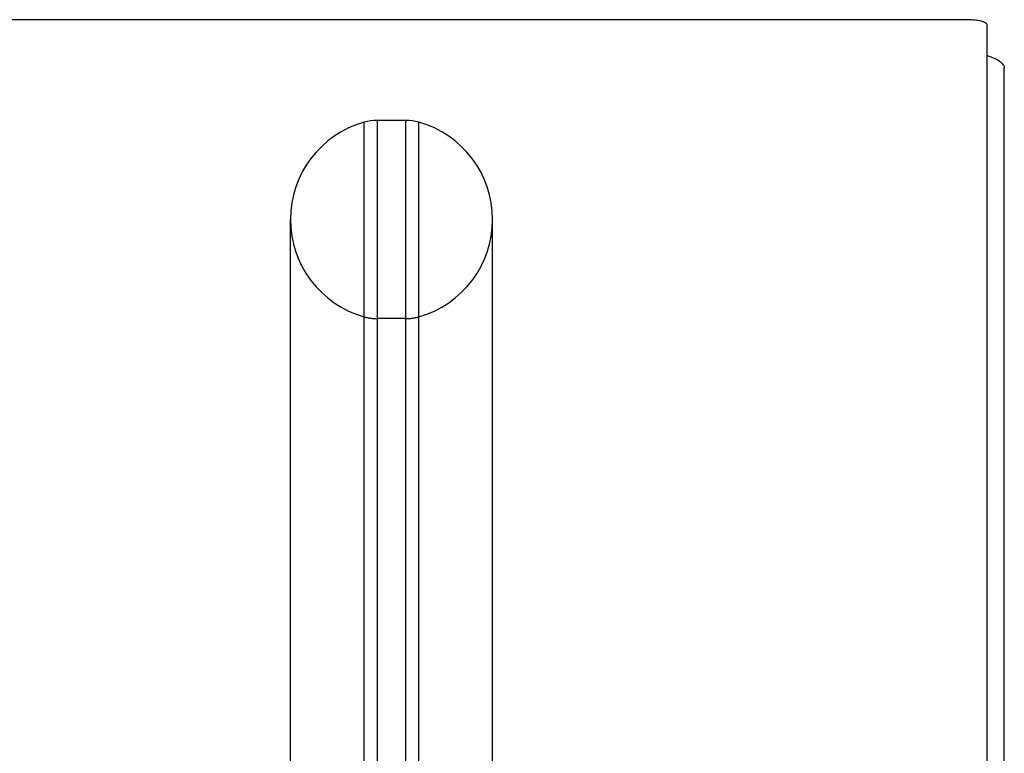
# Model space of a CAD drawing. Header units: inches. Extents: x 0 to 283, y 0 to 183.
# Tile 217 of 256: x 122.3 to 125.28, y 129.24 to 131.46. Entities that reach past the tile are written whole.
import ezdxf

# ---------------------------------------------------------------- set-up
doc = ezdxf.new("R2010")
doc.units = ezdxf.units.IN
doc.header["$LTSCALE"] = 15.583333
doc.header["$MEASUREMENT"] = 0
doc.linetypes.add('HIDDEN', pattern=[0.2, 0.1, -0.1])
doc.layers.get('0').update_dxf_attribs({"linetype": 'CONTINUOUS'})
doc.layers.add('DEFAULT_2', color=8, linetype='HIDDEN')

msp = doc.modelspace()

# ---------------------------------------------------------------- linework, layer by layer
at = {"color": 7, "linetype": 'Continuous'}
for p, q in [((125.1648, 131.46), (53.3938, 131.46)), ((125.2273, 124.9842), (125.2273, 131.4438)), ((123.3429, 128.6264), (123.3429, 131.1499)), ((123.3816, 131.1552), (123.3816, 128.6212)), ((123.469, 131.1552), (123.3816, 131.1552)), ((123.469, 128.6212), (123.469, 131.1552)), ((123.5078, 128.6264), (123.5078, 131.1499)), ((123.1193, 128.8802), (123.1193, 130.8552)), ((123.7313, 128.8802), (123.7313, 130.8552))]:
    msp.add_line(p, q, dxfattribs=at)
at = {"color": 3, "linetype": 'Continuous'}
msp.add_line((125.2793, 53.176), (125.2793, 131.3133), dxfattribs=at)
at = {"color": 7, "linetype": 'Continuous'}
msp.add_lwpolyline([(125.2273, 131.4438), (125.2271, 131.4452), (125.2264, 131.4466), (125.2252, 131.448), (125.2236, 131.4493), (125.2215, 131.4506), (125.219, 131.4519), (125.216, 131.4531), (125.2127, 131.4542), (125.209, 131.4552), (125.205, 131.4562), (125.2007, 131.457), (125.1961, 131.4578), (125.1912, 131.4584), (125.1862, 131.459), (125.181, 131.4594), (125.1757, 131.4597), (125.1703, 131.4599), (125.1648, 131.46)], dxfattribs=at)
at = {"color": 3, "linetype": 'Continuous'}
msp.add_lwpolyline([(125.2273, 131.352), (125.2359, 131.349), (125.2439, 131.3459), (125.2511, 131.3426), (125.2576, 131.3393), (125.2633, 131.3358), (125.2681, 131.3322), (125.2721, 131.3285), (125.2753, 131.3248), (125.2775, 131.321), (125.2789, 131.3172), (125.2793, 131.3133)], dxfattribs=at)
at = {"color": 7, "linetype": 'Continuous'}
for centre, radius, start, end in [((123.4253, 130.8552), 0.306, 105.6303, 180), ((123.3816, 131.0114), 0.1437, 90, 105.6303), ((123.469, 131.0114), 0.1437, 74.3697, 90), ((123.4253, 130.8552), 0.306, 0, 74.3697)]:
    msp.add_arc(centre, radius, start, end, dxfattribs=at)
at = {"layer": 'DEFAULT_2', "color": 8, "linetype": 'HIDDEN'}
msp.add_line((123.469, 130.5552), (123.3816, 130.5552), dxfattribs=at)
for centre, radius, start, end in [((123.4253, 130.8552), 0.306, 180, 254.3697), ((123.4253, 130.8552), 0.306, 285.6303, 360), ((123.3816, 130.6989), 0.1437, 254.3697, 270), ((123.469, 130.6989), 0.1437, 270, 285.6303)]:
    msp.add_arc(centre, radius, start, end, dxfattribs=at)

doc.saveas('drawing.dxf')
